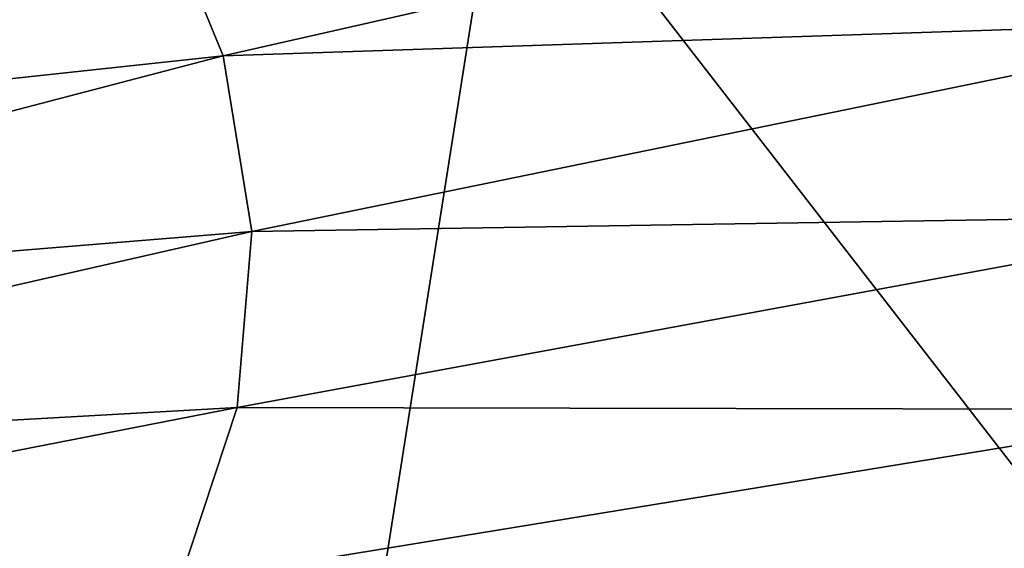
# Model space of a CAD drawing. Header units: metres. Extents: x -106 to 264, y -111 to 81.
# Tile 172 of 256: x 224.16 to 228.13, y 0.51 to 2.64. Entities that reach past the tile are written whole.
import ezdxf

# ---------------------------------------------------------------- set-up
doc = ezdxf.new("R2010")
doc.units = ezdxf.units.M
doc.layers.add('solid_20422013', color=7, linetype='CONTINUOUS')

msp = doc.modelspace()

# ---------------------------------------------------------------- linework, layer by layer
at = {"layer": 'solid_20422013'}
for points in [[(229.982254, 4.295594, 246.736923), (226.113052, 3.487961, 248.982224), (229.857941, -1.339453, 253.813431)], [(226.113052, 3.487961, 248.982224), (222.055222, 2.794647, 250.909988), (225.224579, -2.14001, 256.037048)], [(226.113052, 3.487961, 248.982224), (225.224579, -2.14001, 256.037048), (229.857941, -1.339453, 253.813431)], [(224.979095, 2.496078, 196.482544), (224.690079, 3.197936, 194.533035), (229.060196, 3.420445, 195.709335)], [(224.979095, 2.496078, 196.482544), (229.060196, 3.420445, 195.709335), (229.243423, 2.638474, 197.881348)], [(220.847366, 2.051262, 196.257233), (220.562958, 2.644127, 194.610474), (224.690079, 3.197936, 194.533035)], [(220.847366, 2.051262, 196.257233), (224.690079, 3.197936, 194.533035), (224.979095, 2.496078, 196.482544)], [(222.055222, 2.794647, 250.909988), (220.405807, -2.803191, 257.87912), (225.224579, -2.14001, 256.037048)], [(225.094543, 1.788503, 198.447922), (224.979095, 2.496078, 196.482544), (229.243423, 2.638474, 197.881348)], [(225.094543, 1.788503, 198.447922), (229.243423, 2.638474, 197.881348), (229.243576, 1.854044, 200.060181)], [(220.983063, 1.452381, 197.9207), (220.847366, 2.051262, 196.257233), (224.979095, 2.496078, 196.482544)], [(220.983063, 1.452381, 197.9207), (224.979095, 2.496078, 196.482544), (225.094543, 1.788503, 198.447922)], [(225.035614, 1.080128, 200.415527), (229.243576, 1.854044, 200.060181), (229.060623, 1.072065, 202.232208)], [(225.035614, 1.080128, 200.415527), (225.094543, 1.788503, 198.447922), (229.243576, 1.854044, 200.060181)], [(220.969101, 0.851756, 199.589005), (225.094543, 1.788503, 198.447922), (225.035614, 1.080128, 200.415527)], [(220.969101, 0.851756, 199.589005), (220.983063, 1.452381, 197.9207), (225.094543, 1.788503, 198.447922)], [(220.805557, 0.253672, 201.250275), (225.035614, 1.080128, 200.415527), (224.802704, 0.375876, 202.371689)], [(220.805557, 0.253672, 201.250275), (220.969101, 0.851756, 199.589005), (225.035614, 1.080128, 200.415527)], [(224.802704, 0.375876, 202.371689), (225.035614, 1.080128, 200.415527), (229.060623, 1.072065, 202.232208)], [(224.802704, 0.375876, 202.371689), (229.060623, 1.072065, 202.232208), (228.69574, 0.297435, 204.383835)]]:
    msp.add_3dface(points, dxfattribs=at)

doc.saveas('drawing.dxf')
